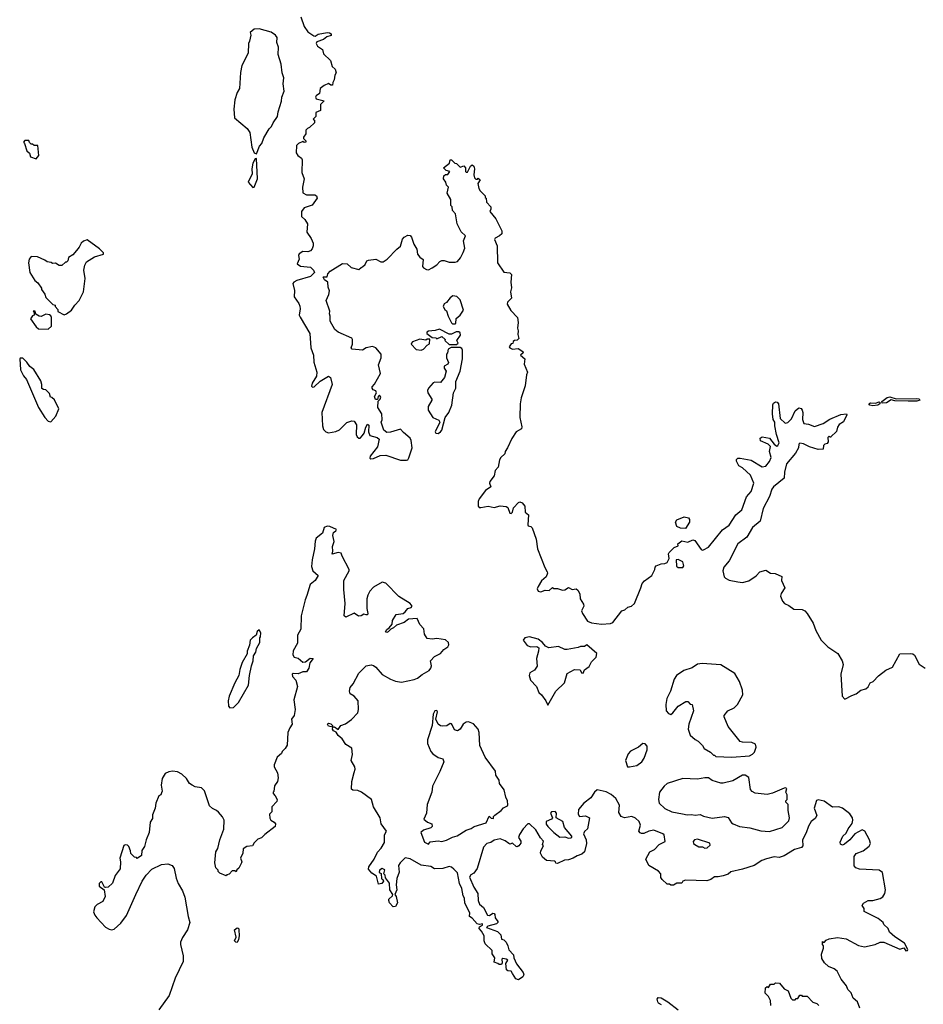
# Model space of a CAD drawing. Extents: x 2640764 to 2777785, y 718840 to 815082.
# Tile 98 of 148: x 2705480 to 2712898, y 789984 to 798071. Entities that reach past the tile are written whole.
import ezdxf

# ---------------------------------------------------------------- set-up
doc = ezdxf.new("R2010")
doc.units = 0

msp = doc.modelspace()

# ---------------------------------------------------------------- linework, layer by layer
at = {"layer": '0CON10XD'}
for points in [[(2707787.8, 798095), (2707814.5, 798014.5), (2707845, 797972), (2707895, 797937.5), (2707905, 797937.1), (2707928.9, 797951.1), (2708005, 797965.3), (2708023.8, 797963.8), (2708036.9, 797955), (2708037.5, 797942.5), (2708000.9, 797929.1), (2707975, 797909.5), (2707920.5, 797889.5), (2707913.8, 797875), (2707923.8, 797855), (2707965, 797826.2), (2707975, 797790), (2708030.8, 797735), (2708045.8, 797685.8), (2708070, 797665), (2708077.5, 797635), (2708067.5, 797615), (2708062.5, 797577.5), (2708050, 797555), (2708047.7, 797532.3), (2708035, 797533.8), (2708015, 797547.5), (2707979.5, 797530.5), (2707947.5, 797505), (2707940, 797465), (2707912.5, 797445), (2707907.5, 797435), (2707915, 797422.5), (2707980, 797405), (2707950, 797375), (2707950, 797325), (2707911.7, 797308.3), (2707910, 797275), (2707890, 797255), (2707900, 797245), (2707900, 797225), (2707860, 797185), (2707841.7, 797178.3), (2707830, 797165), (2707830, 797135), (2707810, 797105), (2707810, 797095), (2707830, 797075), (2707830, 797065), (2707815, 797062.5), (2707805, 797070), (2707770, 797055), (2707753, 797037), (2707748.3, 796978.3), (2707762.5, 796955), (2707793, 796933), (2707799.3, 796919.3), (2707796.1, 796816.1), (2707816.2, 796765), (2707801.9, 796695), (2707805, 796648.8), (2707835, 796632.9), (2707903.3, 796633.3), (2707916, 796625), (2707920.8, 796605), (2707882.3, 796547.7), (2707815, 796527.1), (2707792.1, 796495), (2707792.9, 796455), (2707820.8, 796430.8), (2707843.6, 796395), (2707838.5, 796325), (2707873.5, 796275), (2707888.5, 796235), (2707888.5, 796215), (2707880.7, 796189.3), (2707867.6, 796172.4), (2707845, 796165.6), (2707805, 796167.5), (2707775, 796147.5), (2707767.5, 796135), (2707772.9, 796105), (2707758.8, 796065), (2707785, 796048), (2707867.7, 796037.7), (2707892.5, 796015), (2707900, 795995), (2707867, 795963), (2707755, 795928.6), (2707730, 795915), (2707723.3, 795905), (2707735.8, 795845.8), (2707734.3, 795795), (2707770.9, 795740.9), (2707778.7, 795718.7), (2707781.9, 795695), (2707774.4, 795645), (2707782, 795628), (2707862.5, 795495), (2707868.8, 795375), (2707892.7, 795315), (2707895, 795257.5), (2707919.2, 795175), (2707917.7, 795142.3), (2707881.2, 795085), (2707875, 795060), (2707882.5, 795052.5), (2707897.5, 795055), (2707948, 795102), (2708015, 795142.5), (2708032.5, 795132.5), (2708045.9, 795075.9), (2707961.5, 794845), (2707966.2, 794735), (2707974.7, 794704.7), (2707994, 794685), (2708015, 794678.1), (2708075, 794688.1), (2708105, 794703.1), (2708166.9, 794763.1), (2708207.5, 794777.5), (2708225, 794773.8), (2708244.4, 794744.4), (2708243.3, 794665), (2708250.8, 794645), (2708265, 794632.9), (2708275, 794634.2), (2708293.5, 794656.5), (2708306.7, 794675), (2708320.6, 794725), (2708335, 794750), (2708345, 794740), (2708344.4, 794685), (2708353.8, 794655), (2708415, 794640), (2708430, 794625), (2708417.4, 794562.6), (2708358, 794485), (2708355, 794470), (2708363.6, 794463.6), (2708385, 794466.2), (2708438.9, 794491.1), (2708485, 794495.5), (2708605, 794453.5), (2708655, 794451.9), (2708665, 794455.8), (2708675, 794471.2), (2708700.8, 794555), (2708694.7, 794614.7), (2708685.9, 794635), (2708629.9, 794679.9), (2708605, 794708.6), (2708525, 794682), (2708495, 794680), (2708469.3, 794699.3), (2708448.8, 794765), (2708455.8, 794785.8), (2708454, 794835), (2708421.2, 794885), (2708422.5, 794937.5), (2708440, 794955), (2708445, 794970), (2708433, 794987), (2708423, 794977), (2708417.5, 794952.5), (2708400.7, 794950.7), (2708393.9, 794976.1), (2708410, 795005), (2708403, 795023), (2708381.7, 795031.7), (2708373.3, 795045), (2708373.8, 795055), (2708393.6, 795076.4), (2708441.2, 795165), (2708426.7, 795235), (2708448, 795295), (2708448, 795325), (2708402.5, 795375), (2708375.9, 795385.9), (2708325, 795376.7), (2708295, 795357.5), (2708210, 795365), (2708200, 795375), (2708213, 795407), (2708213, 795443), (2708205.9, 795455.9), (2708093.9, 795503.9), (2708066, 795526), (2708030, 795595), (2708030, 795635), (2708022, 795655), (2708026.1, 795676.1), (2707996.7, 795765), (2708017.5, 795815), (2708022.5, 795845), (2708012.5, 795875), (2708010, 795915), (2707982.5, 795935), (2707970, 795955), (2707975, 795960), (2708005, 795960), (2708010, 795985), (2708027.5, 796005), (2708130.7, 796069.3), (2708167, 796067), (2708200, 796035), (2708265, 796020), (2708283, 796037), (2708295, 796040), (2708315, 796060), (2708330.7, 796089.3), (2708343.6, 796096.4), (2708403, 796103), (2708445, 796083.3), (2708465, 796082.5), (2708497.5, 796105), (2708575, 796187.5), (2708605, 796210), (2708622.3, 796267.7), (2708636.1, 796283.9), (2708665, 796302.5), (2708685, 796297.5), (2708696.1, 796286.1), (2708716.1, 796226.1), (2708740, 796185), (2708746.7, 796145), (2708765, 796120), (2708791.7, 796101.7), (2708787.5, 796045), (2708795, 796032.5), (2708820.7, 796020.7), (2708835, 796017.5), (2708866.1, 796033.9), (2708903.6, 796056.4), (2708930, 796085), (2708945, 796092.5), (2708965, 796092.5), (2709005, 796078.8), (2709055, 796080), (2709073.6, 796086.4), (2709097.5, 796115), (2709120.7, 796159.3), (2709133.3, 796195), (2709123.3, 796255), (2709140, 796295), (2709105, 796327.5), (2709072.5, 796395), (2709057, 796477), (2709033, 796503), (2709030, 796535), (2709020, 796545), (2709020, 796595), (2708990, 796645), (2709000, 796695), (2708983, 796713), (2708977, 796737), (2708960, 796765), (2708961.7, 796788.3), (2708975, 796800), (2708995, 796800), (2709010, 796825), (2708981.7, 796831.7), (2708960, 796855), (2709008.3, 796891.7), (2709015, 796920), (2709025, 796920), (2709051.7, 796891.7), (2709065, 796890), (2709095, 796860), (2709125, 796870), (2709140, 796855), (2709140, 796825), (2709145, 796820), (2709155, 796820), (2709180.7, 796869.3), (2709195, 796880), (2709208.3, 796868.3), (2709213.3, 796845), (2709207, 796797), (2709213, 796773), (2709225, 796760), (2709238.3, 796761.7), (2709245, 796770), (2709260, 796755), (2709240, 796725), (2709250, 796685), (2709260, 796665), (2709300, 796625), (2709301.7, 796611.7), (2709310, 796605), (2709313, 796573), (2709346.7, 796535), (2709347.5, 796515), (2709340, 796495), (2709387.5, 796435), (2709438.3, 796338.3), (2709438.3, 796311.7), (2709420, 796295), (2709383.6, 796276.4), (2709377.5, 796265), (2709400, 796215), (2709403.3, 796075), (2709455, 795997.5), (2709505, 795991.2), (2709518.1, 795978.1), (2709512, 795915), (2709518.3, 795868.3), (2709508.8, 795835), (2709516.7, 795785), (2709485, 795750), (2709482.5, 795735), (2709511.7, 795681.7), (2709567.5, 795625), (2709571.2, 795585), (2709566.4, 795536.4), (2709573.3, 795515), (2709570, 795485), (2709576.4, 795453.6), (2709565, 795440), (2709542.5, 795437.5), (2709531.7, 795428.3), (2709528.3, 795411.7), (2709515, 795410), (2709497.5, 795385), (2709503.3, 795375), (2709525, 795363.8), (2709571.7, 795371.7), (2709610, 795345), (2709612.5, 795335), (2709592.5, 795315), (2709625.8, 795285), (2709620.7, 795240.7), (2709650, 795175), (2709640, 795155), (2709628.6, 795065), (2709596.9, 794965), (2709589.2, 794915), (2709586.9, 794805), (2709602.3, 794727.7), (2709598.3, 794711.7), (2709554.5, 794685.5), (2709519.1, 794630.9), (2709485.5, 794554.5), (2709466.2, 794525), (2709463.3, 794505), (2709430, 794475), (2709420, 794455), (2709408.8, 794395), (2709383, 794367), (2709376.2, 794325), (2709340.9, 794279.1), (2709338, 794265), (2709347, 794233), (2709303.8, 794205), (2709251.4, 794135), (2709242.5, 794115), (2709243.8, 794075), (2709253.3, 794065), (2709265, 794063.1), (2709325.5, 794075.5), (2709375, 794065.5), (2709425, 794078.6), (2709473.3, 794073.3), (2709486.5, 794065), (2709505, 794017.5), (2709515, 794016), (2709524.3, 794025.7), (2709535, 794061.2), (2709575, 794106.7), (2709585, 794111.2), (2709605, 794103.8), (2709625.7, 794075.7), (2709628.8, 794025), (2709657.5, 794005), (2709650.8, 793920.8), (2709655, 793913.3), (2709677, 793907), (2709687.3, 793897.3), (2709721.1, 793805), (2709731.9, 793725), (2709790.4, 793570.4), (2709811.2, 793535), (2709813.3, 793525), (2709802.5, 793495), (2709765, 793462.5), (2709735, 793416), (2709727.1, 793395), (2709735, 793376), (2709757.3, 793372.7), (2709795, 793385.8), (2709826, 793384), (2709855, 793407.5), (2709865, 793400), (2709895, 793399.2), (2709935, 793386), (2709955, 793388.8), (2709985, 793407.5), (2710015, 793390), (2710047, 793397), (2710062.5, 793385), (2710077.5, 793355), (2710082.5, 793315), (2710109.3, 793269.3), (2710112.5, 793255), (2710093.3, 793215), (2710100, 793195), (2710140.5, 793130.5), (2710173, 793117), (2710255, 793106.2), (2710329.3, 793110.7), (2710349.3, 793120.7), (2710423.6, 793216.4), (2710447.5, 793222.5), (2710473, 793247), (2710502.5, 793255), (2710526.2, 793275), (2710580, 793405), (2710589.1, 793440.9), (2710608.2, 793461.8), (2710668.8, 793505), (2710693.8, 793555), (2710696.7, 793573.3), (2710706.1, 793583.9), (2710745, 793601.2), (2710776.4, 793603.6), (2710795, 793612.5), (2710812, 793645), (2710807.5, 793685), (2710812.5, 793695), (2710853.6, 793736.4), (2710885, 793750), (2710882.5, 793765), (2710915, 793790), (2710965, 793780), (2711005, 793800), (2711023, 793793), (2711075, 793720), (2711085, 793714), (2711095, 793716.2), (2711135, 793738.6), (2711249.2, 793880.8), (2711305, 793918.6), (2711360, 794005), (2711407.1, 794045), (2711448, 794152), (2711485.5, 794195), (2711508.2, 794265), (2711480.4, 794330.4), (2711415, 794390), (2711385, 794407.5), (2711364.4, 794445), (2711365, 794460), (2711375, 794469.4), (2711395, 794469.6), (2711484.5, 794454.5), (2711575, 794399.2), (2711605, 794402.9), (2711635, 794441.2), (2711650, 794475), (2711634.5, 794525), (2711642.5, 794565), (2711624, 794585)], [(2707425, 796970), (2707448.3, 797031.7), (2707467.5, 797055), (2707485, 797100), (2707527.5, 797175), (2707547.5, 797195), (2707560, 797225), (2707597.5, 797275), (2707602.5, 797315), (2707628.3, 797401.7), (2707631.2, 797435), (2707650, 797485), (2707643.3, 797545), (2707648, 797595), (2707634, 797635), (2707626, 797705), (2707601.2, 797785), (2707603.3, 797845), (2707590, 797885), (2707592.5, 797925), (2707580, 797945), (2707545, 797968.8), (2707446.4, 797996.4), (2707405, 797992.5), (2707372.5, 797965), (2707377.5, 797945), (2707367.5, 797895), (2707357.5, 797875), (2707356.7, 797795), (2707303.3, 797695), (2707292.3, 797637.7), (2707283.8, 797505), (2707265, 797472.5), (2707245.8, 797414.2), (2707239.2, 797335), (2707244.4, 797265), (2707346.2, 797176.2), (2707368.9, 797145), (2707385, 797023.3), (2707405, 796977.5), (2707425, 796970)], [(2705615, 796927.5), (2705635.8, 796955), (2705628.3, 797038.3), (2705598.3, 797038.3), (2705585, 797050), (2705575, 797050), (2705561.7, 797061.7), (2705555, 797080), (2705521.7, 797078.3), (2705510, 797065), (2705520, 797055), (2705537.5, 796995), (2705560, 796975), (2705570, 796945), (2705615, 796927.5)], [(2707395, 796692.5), (2707405, 796696.7), (2707431.4, 796765), (2707425, 796930), (2707411.7, 796928.3), (2707395, 796892.5), (2707386.9, 796845), (2707389.1, 796805), (2707355.6, 796735.6), (2707395, 796692.5)], [(2705845, 795646.7), (2705865, 795654.2), (2705905, 795684.2), (2705932.7, 795727.3), (2705966.9, 795765), (2706004.3, 795835.7), (2706018.1, 795945), (2706006.5, 796015), (2706015.5, 796054.5), (2706028.9, 796081.1), (2706095, 796124.2), (2706167.5, 796145), (2706167.5, 796155), (2706135, 796190), (2706035, 796262.5), (2706005, 796252.5), (2705983.6, 796236.4), (2705968.3, 796201.7), (2705947.5, 796175), (2705915, 796140), (2705881.7, 796118.3), (2705875, 796090), (2705865, 796080), (2705855, 796080), (2705827, 796053), (2705805, 796052.5), (2705775, 796070), (2705748.3, 796068.3), (2705737, 796077), (2705705, 796082.5), (2705687, 796097), (2705625, 796122.5), (2705573, 796127), (2705557.5, 796105), (2705553.3, 796075), (2705562.5, 795995), (2705605, 795930), (2705629.3, 795909.3), (2705660, 795865), (2705660, 795855), (2705687, 795817), (2705695, 795790), (2705751.7, 795731.7), (2705770, 795725), (2705770, 795715), (2705791.7, 795691.7), (2705793.6, 795673.6), (2705845, 795646.7)], [(2709055, 795572.5), (2709060, 795575), (2709063.9, 795616.1), (2709096.7, 795645), (2709123.3, 795685), (2709095, 795770), (2709068.3, 795798.3), (2709035, 795802.5), (2709015, 795787.5), (2708983, 795747), (2708963.6, 795736.4), (2708957.5, 795715), (2708970.7, 795690.7), (2708985, 795680), (2708997.5, 795635), (2709025, 795580), (2709033.6, 795573.6), (2709055, 795572.5)], [(2705715, 795530), (2705740, 795555), (2705740, 795625), (2705735, 795637.5), (2705725, 795646.7), (2705695, 795652.5), (2705655, 795632), (2705640, 795635), (2705611.7, 795651.7), (2705608.3, 795678.3), (2705591.7, 795678.3), (2705600, 795665), (2705600, 795645), (2705585, 795640), (2705567.5, 795615), (2705615, 795547.5), (2705635, 795532.5), (2705715, 795530)], [(2709065, 795403.3), (2709080, 795415), (2709067.5, 795435), (2709099.3, 795480.7), (2709095, 795500), (2709085, 795507.5), (2709063, 795507), (2709025, 795487.5), (2709005, 795487.5), (2708925, 795530), (2708891.7, 795518.3), (2708835, 795512.5), (2708822.5, 795505), (2708822.5, 795495), (2708865, 795460), (2708897, 795457), (2708905, 795450), (2708945, 795470), (2708972.5, 795445), (2708970, 795435), (2709005, 795403.3), (2709065, 795403.3)], [(2708775, 795357.5), (2708795, 795364), (2708825, 795397.5), (2708845, 795410), (2708847.5, 795447.5), (2708825, 795447.5), (2708815, 795440), (2708765, 795446.7), (2708705, 795425.8), (2708696.2, 795415), (2708694, 795405), (2708735, 795362.2), (2708775, 795357.5)], [(2708915, 794673.5), (2708935, 794685.7), (2708945, 794700), (2708971.9, 794805), (2709001.9, 794845), (2709026.9, 794905), (2709040, 795005), (2709060, 795045), (2709059.7, 795100.3), (2709095.6, 795185), (2709116.2, 795285), (2709115.6, 795355.6), (2709109.4, 795369.4), (2709095, 795380), (2709021.2, 795378.8), (2708996.7, 795365), (2708992.5, 795335), (2708982.5, 795325), (2708982.5, 795295), (2709000, 795255), (2708995, 795242.5), (2708963.3, 795225), (2708965, 795210), (2708980, 795185), (2708967, 795133), (2708935, 795092.5), (2708887, 795093), (2708875, 795087.5), (2708836.7, 795045), (2708828.8, 795025), (2708830, 795005), (2708864.2, 794955), (2708864.2, 794945), (2708833.1, 794895), (2708834.5, 794865), (2708872, 794805), (2708920.8, 794780.8), (2708930, 794765), (2708891.5, 794685), (2708895, 794674.3), (2708915, 794673.5)], [(2705735, 794767.5), (2705776.1, 794813.9), (2705802.5, 794875), (2705765, 794947.5), (2705745, 794967.5), (2705731.7, 794971.7), (2705725, 795000), (2705695, 795030), (2705675, 795032.5), (2705663, 795043), (2705662.5, 795075), (2705652.5, 795105), (2705595, 795197.5), (2705563.6, 795223.6), (2705539.3, 795259.3), (2705505, 795290), (2705485, 795290), (2705480, 795285), (2705487.5, 795195), (2705512.5, 795145), (2705536.7, 795115), (2705633.8, 794885), (2705685, 794802.5), (2705715, 794772.5), (2705735, 794767.5)], [(2711624, 794585), (2711561.2, 794611.2), (2711559.6, 794635), (2711575, 794644.6), (2711635, 794634.4), (2711673.5, 794583.5), (2711695, 794568.1), (2711705, 794574.4), (2711714.6, 794595), (2711693.2, 794663.2), (2711678.9, 794735), (2711678.8, 794765), (2711666.9, 794786.9), (2711660.9, 794835), (2711661.6, 794908.4), (2711668.1, 794921.9), (2711685, 794932.5), (2711699.2, 794929.2), (2711710, 794915), (2711724, 794795), (2711765, 794756.7), (2711785, 794763.3), (2711816.4, 794793.6), (2711845, 794857.5), (2711875, 794882.5), (2711895, 794876.7), (2711903.3, 794865), (2711908.8, 794845), (2711907, 794787), (2711917.5, 794755), (2711955, 794748.8), (2712005, 794730), (2712075, 794755.7), (2712130.8, 794789.2), (2712222.1, 794827.9), (2712267.5, 794835), (2712271.2, 794825), (2712243.2, 794766.8), (2712206.7, 794745), (2712193.8, 794725), (2712185, 794690), (2712140, 794645), (2712135, 794640), (2712125, 794650), (2712115, 794640), (2712117, 794603), (2712110, 794590), (2712090, 794585), (2712080, 794575), (2712075, 794542.5), (2712035, 794540), (2711965, 794562.5), (2711915, 794588), (2711885, 794592.5), (2711877.5, 794585), (2711872.5, 794555), (2711848.7, 794511.3), (2711775, 794422.5), (2711758.9, 794355), (2711755.7, 794304.3), (2711669.2, 794235), (2711655, 794216.2), (2711635.3, 794154.7), (2711583.6, 794056.4), (2711559.1, 793950.9), (2711495, 793900), (2711450.4, 793819.6), (2711375, 793765.6), (2711303.2, 793626.8), (2711260, 793575), (2711253, 793543), (2711263.8, 793495), (2711273, 793483), (2711305, 793466.2), (2711376.7, 793453.3), (2711415, 793448), (2711465, 793460.8), (2711525, 793502.5), (2711555, 793536), (2711605, 793549.2), (2711645, 793526.2), (2711681.7, 793521.7), (2711736.4, 793496.4), (2711733.3, 793465), (2711762.5, 793405), (2711731.4, 793358.6), (2711726, 793335), (2711742.5, 793295), (2711758.6, 793275), (2711795, 793258.5), (2711835, 793228.2), (2711905, 793227.8), (2711925, 793215.8), (2711944.6, 793194.6), (2711993.8, 793113.8), (2712015, 793054), (2712060, 792975), (2712115, 792920.9), (2712195.9, 792865.9), (2712231.5, 792805), (2712241.3, 792775), (2712221.2, 792695), (2712232.5, 792515), (2712255, 792491.2), (2712310.3, 792519.7), (2712346.7, 792535), (2712385, 792563.8), (2712425, 792573.8), (2712445, 792590), (2712462, 792625), (2712486.7, 792635), (2712529.5, 792680.5), (2712591.2, 792728.8), (2712645, 792753.8), (2712706.4, 792863.6), (2712795, 792866.2), (2712811.7, 792861.7), (2712825, 792852.5), (2712865, 792776.7), (2712914.1, 792744.1)], [(2712561.5, 794921.5), (2712557.5, 794935), (2712602.1, 794967.9), (2712623.1, 794973.1), (2712675, 794957.5), (2712845, 794960.4), (2712865, 794956.5), (2712869.2, 794945), (2712845, 794938.5), (2712775, 794938.1), (2712665, 794941.1), (2712635, 794948.1), (2712595, 794924.5), (2712561.5, 794921.5)], [(2712485, 794898.9), (2712460, 794905), (2712450, 794915), (2712465.6, 794924.4), (2712505, 794920.5), (2712535, 794931.2), (2712543.3, 794925), (2712541.2, 794915), (2712525, 794904.5), (2712485, 794898.9)], [(2710945, 793892.5), (2710906.1, 793893.9), (2710875, 793909.2), (2710864.4, 793945), (2710876, 793964), (2710935, 793988.5), (2710969.7, 793979.7), (2710980, 793965), (2710978, 793945), (2710945, 793892.5)], [(2709577.5, 791285), (2709565, 791277.5), (2709555, 791280), (2709525, 791306.7), (2709505, 791300), (2709495, 791303.3), (2709465, 791326.7), (2709425, 791342.5), (2709375, 791332.5), (2709347.1, 791312.9), (2709315, 791303.3), (2709287.5, 791275), (2709235, 791100), (2709209.3, 791060.7), (2709183.3, 791046.7), (2709172.5, 791027.5), (2709208.8, 790945), (2709240, 790895), (2709242.5, 790835), (2709254.4, 790805), (2709287.5, 790777.5), (2709320, 790715), (2709337.5, 790712.5), (2709365, 790732.5), (2709375, 790730), (2709381.7, 790721.7), (2709382.5, 790695), (2709406.2, 790665), (2709406.2, 790655), (2709395, 790644), (2709323.6, 790626.4), (2709312.5, 790615), (2709401.2, 790581.2), (2709430, 790555), (2709435, 790520), (2709455, 790512.5), (2709472.5, 790495), (2709487.5, 790465), (2709495, 790430), (2709535, 790390), (2709537.5, 790365), (2709557.5, 790315), (2709614.3, 790244.3), (2709618, 790225), (2709610.6, 790209.4), (2709575, 790183.3), (2709552.9, 790192.9), (2709526.1, 790236.1), (2709515, 790256.7), (2709488.3, 790258.3), (2709477.5, 790267.5), (2709471.2, 790318.8), (2709486.2, 790345), (2709475, 790353.3), (2709445, 790358.8), (2709437.5, 790355), (2709440, 790325), (2709435, 790310), (2709415, 790310), (2709405, 790320), (2709375, 790330), (2709380, 790365), (2709358.3, 790398.3), (2709360, 790425), (2709301.7, 790481.7), (2709293.8, 790505), (2709292.5, 790545), (2709272.5, 790585), (2709253.3, 790605), (2709255, 790620), (2709280, 790635), (2709280, 790645), (2709255, 790640), (2709235, 790646), (2709195, 790690), (2709172.5, 790705), (2709176.7, 790735), (2709134, 790814), (2709131.2, 790855), (2709121.2, 790875), (2709109.2, 790935), (2709090, 790975), (2709074.2, 791064.2), (2709043.8, 791095), (2709025, 791110), (2709005, 791115.8), (2708955, 791099.2), (2708885, 791097.5), (2708855, 791115.7), (2708775, 791127.8), (2708685, 791179.4), (2708645, 791187.5), (2708603.2, 791146.8), (2708590.8, 791125), (2708595, 791070), (2708576, 791016), (2708570, 790965), (2708576.2, 790925), (2708560, 790885), (2708570, 790870), (2708581.7, 790818.3), (2708565, 790787.5), (2708545, 790784.2), (2708517, 790817), (2708510, 790835), (2708511.7, 790848.3), (2708540, 790875), (2708543.3, 790885), (2708517.5, 790925), (2708515, 790980), (2708481.7, 791021.7), (2708480, 791045), (2708470, 791055), (2708477, 791087), (2708455, 791100), (2708433.8, 791085), (2708430, 791065), (2708448.3, 791058.3), (2708450, 791015), (2708460, 791010), (2708467.5, 790995), (2708453.6, 790976.4), (2708425, 790970), (2708410, 791035), (2708370, 791060), (2708343.8, 791095), (2708347.3, 791112.7), (2708390, 791175), (2708416.4, 791233.6), (2708446.7, 791265), (2708475, 791312.5), (2708476, 791375), (2708490, 791405), (2708446.1, 791466.1), (2708440, 791515), (2708385.7, 791605.7), (2708367.5, 791665), (2708285.7, 791725.7), (2708255, 791740), (2708215, 791743.3), (2708205, 791750), (2708206.2, 791815), (2708226.7, 791886.7), (2708234, 791915), (2708230, 791935), (2708201.2, 791985), (2708213.3, 792035), (2708207, 792087), (2708157, 792117), (2708127.5, 792165), (2708095, 792192.5), (2708078.3, 792218.3), (2708055, 792230), (2708047.5, 792245), (2708050, 792260), (2708015, 792267.5), (2708007.5, 792285), (2708015, 792292.5), (2708035, 792286.7), (2708047.5, 792275), (2708050, 792260), (2708065, 792262.5), (2708095, 792240), (2708116.1, 792273.9), (2708155, 792286.2), (2708205, 792323.3), (2708255, 792377.5), (2708262, 792405), (2708258, 792475), (2708226.2, 792515), (2708193.3, 792535), (2708186.7, 792555), (2708192.5, 792585), (2708216.7, 792615), (2708265, 792702.5), (2708325, 792762.5), (2708365, 792772.5), (2708385, 792767.5), (2708405, 792752.5), (2708455, 792693.3), (2708525, 792653.8), (2708565, 792638.8), (2708615, 792630.8), (2708718.3, 792651.7), (2708745, 792661.2), (2708785, 792694), (2708841.2, 792725), (2708856.2, 792745), (2708861.2, 792765), (2708852.5, 792805), (2708885, 792840), (2708933.3, 792865), (2708961.7, 792898.3), (2708995, 792921.2), (2709003.8, 792935), (2709001.2, 792955), (2708975, 792976.2), (2708905, 792988), (2708865, 792982.5), (2708825, 792987.5), (2708803, 793023), (2708797, 793067), (2708763.9, 793103.9), (2708743.6, 793153.6), (2708672.5, 793147.5), (2708635, 793118.8), (2708572.5, 793097.5), (2708549.2, 793075), (2708525.5, 793064.5), (2708505, 793042.5), (2708495, 793038.8), (2708483.9, 793043.9), (2708495, 793063.3), (2708514.2, 793075.8), (2708536.7, 793105), (2708541.2, 793135), (2708570, 793185), (2708626.7, 793195), (2708645, 793206.2), (2708666.5, 793233.5), (2708695, 793244.3), (2708700.8, 793255), (2708686, 793275), (2708592.6, 793332.6), (2708485, 793444.2), (2708455, 793450), (2708385, 793410), (2708353.4, 793376.6), (2708337.5, 793345), (2708330.8, 793315), (2708330, 793235), (2708337.5, 793195), (2708335, 793182.5), (2708325, 793182.5), (2708305, 793188), (2708284.2, 793175.8), (2708262.3, 793172.3), (2708225, 793197.5), (2708156.1, 793163.9), (2708144.4, 793174.4), (2708152.5, 793275), (2708139.7, 793389.7), (2708140.6, 793465), (2708184, 793545), (2708184.2, 793555), (2708126.2, 793665), (2708119.3, 793689.3), (2708095, 793696), (2708045, 793680), (2708052, 793705), (2708047.5, 793745), (2708061.2, 793785), (2708050, 793835), (2708055, 793860), (2708075, 793872.5), (2708080, 793885), (2708025, 793908.8), (2708005, 793910), (2707980, 793900), (2707965, 793852.5), (2707915, 793811.2), (2707905, 793787.5), (2707900.9, 793725), (2707880.4, 793635), (2707875, 793580), (2707886.9, 793545), (2707929.2, 793505), (2707906.2, 793463.8), (2707865, 793430.8), (2707838.2, 793341.8), (2707822.9, 793305), (2707791.2, 793175), (2707787.3, 793065), (2707761.3, 793015), (2707759.8, 792950.2), (2707725, 792886), (2707721.8, 792855), (2707732.5, 792835), (2707765, 792826), (2707805, 792794.4), (2707825, 792797.1), (2707863.4, 792826.6), (2707890, 792825), (2707862.7, 792787.3), (2707854.2, 792745), (2707835.8, 792714.2), (2707805, 792715.7), (2707765, 792697.1), (2707725, 792700), (2707717.5, 792695), (2707720, 792675), (2707748, 792645), (2707760, 792595), (2707730, 792485), (2707742.5, 792405), (2707732.5, 792355), (2707710, 792325), (2707717.5, 792285), (2707697.5, 792255), (2707682.5, 792215), (2707677, 792113), (2707660, 792085), (2707635, 792060), (2707630, 792045), (2707594.2, 792015), (2707568.8, 791951.2), (2707568, 791935), (2707597.5, 791885), (2707603, 791843), (2707597.5, 791815), (2707573, 791777), (2707567, 791733), (2707560, 791725), (2707560, 791715), (2707577, 791697), (2707592.5, 791665), (2707591.7, 791648.3), (2707550, 791605), (2707550, 791565), (2707530, 791545), (2707533, 791513), (2707542.5, 791495), (2707569.3, 791479.3), (2707580, 791465), (2707577.5, 791445), (2707491.7, 791378.3), (2707465, 791350), (2707435, 791340), (2707405, 791310), (2707390, 791285), (2707345, 791280), (2707315, 791260), (2707312.5, 791225), (2707292.5, 791185), (2707303.3, 791155), (2707301.2, 791145), (2707278.3, 791101.7), (2707261.7, 791088.3), (2707258.3, 791071.7), (2707245, 791080), (2707225, 791080), (2707198.3, 791051.7), (2707181.7, 791048.3), (2707175, 791040), (2707121.7, 791061.7), (2707110, 791075), (2707110, 791085), (2707090, 791105), (2707082.5, 791145), (2707090, 791235), (2707107, 791263), (2707123.3, 791335), (2707156.4, 791423.6), (2707157.5, 791495), (2707145, 791522.5), (2707111.7, 791561.7), (2707095, 791576.7), (2707061.7, 791591.7), (2707037.5, 791615), (2706998.3, 791738.3), (2706971.7, 791761.7), (2706920.7, 791770.7), (2706895, 791782.5), (2706875, 791797.5), (2706849.3, 791839.3), (2706810, 791875), (2706775, 791892.5), (2706735, 791897.5), (2706705, 791893.3), (2706675, 791880), (2706650.5, 791839.5), (2706640, 791785), (2706650, 791735), (2706645, 791720), (2706637.5, 791705), (2706622.5, 791695), (2706597.5, 791635), (2706592.5, 791595), (2706570.7, 791539.3), (2706569.3, 791510.7), (2706550.7, 791479.3), (2706542.5, 791395), (2706517.5, 791335), (2706505, 791280), (2706483, 791247), (2706480, 791205), (2706445, 791180), (2706438.3, 791188.3), (2706421.7, 791191.7), (2706391.7, 791221.7), (2706390, 791245), (2706375, 791280), (2706365, 791290), (2706345, 791292.5), (2706335, 791287.5), (2706303.3, 791185), (2706308, 791155), (2706303.9, 791096.1), (2706265, 791042.5), (2706240.5, 790979.5), (2706205, 790946), (2706185, 790942.5), (2706176.4, 790946.4), (2706155, 790990), (2706145, 790990), (2706133, 790977), (2706133.6, 790953.6), (2706172.5, 790925), (2706181.7, 790868.3), (2706163, 790827), (2706116.4, 790803.6), (2706097.5, 790785), (2706087, 790743), (2706096.2, 790715), (2706112, 790695), (2706185, 790616.2), (2706215, 790601.2), (2706235, 790596.2), (2706255, 790600), (2706310.5, 790649.5), (2706355.7, 790714.3), (2706433.3, 790885), (2706486.7, 790995), (2706517.5, 791045), (2706565, 791092.5), (2706645, 791132.5), (2706695, 791137.5), (2706733, 791123), (2706748.3, 791098.3), (2706765, 791020), (2706781.2, 790975), (2706815.9, 790915.9), (2706836.2, 790865), (2706863.6, 790703.6), (2706877.5, 790655), (2706857.5, 790595), (2706816.4, 790533.6), (2706800, 790495), (2706798.8, 790475), (2706823, 790383), (2706823.3, 790335), (2706755, 790197.5), (2706706.2, 790055), (2706622.3, 789937.7)], [(2710925, 793572.5), (2710932.5, 793585), (2710925, 793617.5), (2710885, 793637.5), (2710870, 793635), (2710871.7, 793581.7), (2710885, 793572.5), (2710925, 793572.5)], [(2707205, 792420), (2707235, 792422.5), (2707275, 792462.5), (2707358.8, 792605), (2707366.7, 792685), (2707382.5, 792765), (2707397.5, 792805), (2707400, 792845), (2707417.5, 792875), (2707423, 792907), (2707450, 792955), (2707450, 792995), (2707457, 793003), (2707460, 793035), (2707445, 793060), (2707430, 793045), (2707420, 793015), (2707390, 792995), (2707372.5, 792975), (2707367, 792933), (2707347.5, 792885), (2707347, 792863), (2707305, 792790), (2707287, 792733), (2707280, 792685), (2707246.1, 792623.9), (2707200, 792515), (2707192.5, 792475), (2707193, 792433), (2707205, 792420)], [(2709815, 792440), (2709882.5, 792555), (2709951.2, 792625), (2709975, 792700), (2710035, 792732.5), (2710081.7, 792731.7), (2710092.5, 792705), (2710105, 792703.3), (2710117.7, 792732.3), (2710155, 792758.8), (2710173.1, 792796.9), (2710212, 792835), (2710218.1, 792865), (2710135, 792937.5), (2710117, 792923), (2710085, 792922.5), (2710065, 792913.3), (2709975, 792897.5), (2709955, 792897.5), (2709903, 792923), (2709825, 792911.2), (2709797.5, 792925), (2709772.5, 792955), (2709735, 792983.3), (2709665, 793001.8), (2709626.2, 792995), (2709613.3, 792975), (2709645, 792931.2), (2709675, 792920), (2709725, 792922), (2709741.2, 792911.2), (2709739.5, 792885), (2709721.3, 792825), (2709728.6, 792761.4), (2709705, 792728.2), (2709669.2, 792705), (2709661.1, 792685), (2709673.9, 792645), (2709723.1, 792593.1), (2709742, 792545), (2709765, 792524.6), (2709800, 792475), (2709815, 792440)], [(2711325, 792013.3), (2711470, 792025), (2711495, 792037.5), (2711512.5, 792055), (2711526.2, 792095), (2711519.3, 792119.3), (2711490, 792135), (2711415, 792137.5), (2711393.6, 792143.6), (2711296.2, 792265), (2711262.5, 792345), (2711263.3, 792355), (2711292.5, 792395), (2711345, 792420), (2711373.3, 792445), (2711415.3, 792524.7), (2711412.7, 792565), (2711388.8, 792635), (2711349.8, 792699.8), (2711235, 792771.2), (2711083, 792783), (2711045, 792777.6), (2711001.7, 792748.3), (2710933.1, 792725), (2710872.5, 792685), (2710852.9, 792655), (2710823.3, 792555), (2710793.8, 792495), (2710783.8, 792446.2), (2710787.5, 792395), (2710805, 792372.5), (2710825, 792363.3), (2710843, 792377), (2710887, 792433), (2710948.3, 792471.7), (2710965, 792470), (2710985, 792450), (2711000, 792445), (2711012.5, 792395), (2710973.3, 792285), (2710967.5, 792245), (2710983.3, 792195), (2711025, 792157.5), (2711050, 792145), (2711085, 792110), (2711100, 792085), (2711150, 792055), (2711175, 792030), (2711185, 792030), (2711195, 792020), (2711325, 792013.3)], [(2708835, 791300), (2708850.7, 791319.3), (2708915, 791326.2), (2708945, 791320), (2708985, 791331.2), (2709032.5, 791357.5), (2709071.2, 791368.8), (2709145.6, 791414.4), (2709185, 791426.7), (2709210, 791445), (2709310, 791475), (2709335, 791530), (2709351.7, 791511.7), (2709370, 791510), (2709370, 791525), (2709381.7, 791538.3), (2709432.5, 791575), (2709452.5, 791597.5), (2709485, 791613.8), (2709487.5, 791622.5), (2709485.8, 791655), (2709470, 791685), (2709456.7, 791745), (2709418.3, 791798.3), (2709416.2, 791825), (2709390, 791865), (2709385, 791898.8), (2709302.4, 792012.4), (2709258.5, 792108.5), (2709252.9, 792215), (2709242.5, 792245), (2709206.6, 792286.6), (2709165, 792303.3), (2709145, 792301.4), (2709120, 792285), (2709096.9, 792243.1), (2709075, 792230), (2709048.5, 792238.5), (2709030.7, 792279.3), (2709025, 792288.8), (2709015, 792290), (2708987.8, 792272.2), (2708955, 792268.9), (2708935, 792271.9), (2708914.6, 792284.6), (2708895.6, 792325), (2708909.2, 792385), (2708905, 792395.8), (2708887.5, 792395), (2708874.2, 792365.8), (2708866.2, 792275), (2708826.7, 792155), (2708827.5, 792125), (2708855, 792060), (2708870.7, 792040.7), (2708915, 792010), (2708955, 792000), (2708962.5, 791975), (2708930, 791895), (2708868.8, 791775), (2708863.3, 791725), (2708826.2, 791625), (2708820, 791555), (2708797.5, 791505), (2708828.8, 791478.8), (2708862.5, 791465), (2708866.7, 791445), (2708855.8, 791434.2), (2708795, 791414), (2708774.3, 791395), (2708802, 791315), (2708835, 791300)], [(2710485, 791933.3), (2710547.5, 791945), (2710586.7, 791975), (2710605.6, 792004.4), (2710630, 792075), (2710630, 792105), (2710613.6, 792123.6), (2710595, 792126.7), (2710560, 792095), (2710495, 792062.5), (2710475, 792042), (2710452, 791985), (2710470, 791935), (2710485, 791933.3)], [(2711635, 791403.3), (2711740, 791435), (2711795, 791490), (2711800, 791515), (2711790, 791575), (2711790, 791625), (2711770, 791645), (2711770, 791655), (2711780, 791665), (2711780, 791705), (2711770, 791725), (2711776.7, 791755), (2711765, 791762.5), (2711755, 791760), (2711661.1, 791718.9), (2711615, 791707.5), (2711518.7, 791718.7), (2711492.5, 791732.5), (2711478.6, 791748.6), (2711465, 791847.5), (2711435, 791866.7), (2711415, 791866.7), (2711335, 791820), (2711255, 791800), (2711235, 791800), (2711165, 791823.3), (2711135, 791843.3), (2711103.8, 791843.8), (2711045, 791832.9), (2710925, 791837.1), (2710795, 791796.9), (2710770, 791775), (2710732.9, 791725), (2710722.9, 791665), (2710729.2, 791635), (2710775, 791592.5), (2710834.7, 791564.7), (2710921.4, 791548.6), (2710958.8, 791541.2), (2710995, 791544), (2711025, 791536.2), (2711065, 791543.8), (2711095, 791530), (2711165, 791513.3), (2711266.4, 791526.4), (2711295, 791517.5), (2711323.3, 791475), (2711337.5, 791465), (2711390, 791445), (2711473, 791433), (2711565, 791407.5), (2711635, 791403.3)], [(2712378.3, 789951.7), (2712357.5, 790005), (2712322.5, 790035), (2712307, 790077), (2712277.5, 790105), (2712267.5, 790135), (2712225, 790190), (2712190, 790255), (2712165, 790276), (2712120, 790295), (2712087.5, 790325), (2712065, 790360), (2712061.2, 790395), (2712080, 790445), (2712080, 790465), (2712070, 790475), (2712071.7, 790498.3), (2712085, 790490), (2712100.7, 790509.3), (2712125, 790522.5), (2712195, 790533.3), (2712265, 790522.5), (2712365, 790468), (2712415, 790456.2), (2712504.1, 790475.9), (2712545, 790493.3), (2712573, 790493), (2712705, 790437.5), (2712737.5, 790447.5), (2712753.9, 790423.9), (2712767.5, 790425), (2712770, 790435), (2712742.5, 790485), (2712665, 790536.7), (2712620, 790575), (2712610, 790605), (2712575, 790640), (2712570, 790655), (2712528.3, 790688.3), (2712412.5, 790745), (2712411.7, 790771.7), (2712397.5, 790795), (2712407.5, 790815), (2712445, 790836.7), (2712485, 790836.7), (2712545, 790853.8), (2712565, 790867.5), (2712581.2, 790895), (2712588.8, 790925), (2712561.8, 791065), (2712535, 791086.5), (2712375, 791093.9), (2712344.1, 791104.1), (2712331.2, 791121.2), (2712331.7, 791198.3), (2712348.1, 791221.9), (2712405, 791244.4), (2712455, 791283.3), (2712465.9, 791305), (2712456.8, 791335), (2712419.1, 791405), (2712395, 791416.2), (2712337.1, 791385), (2712293.8, 791335), (2712250.5, 791299.5), (2712235, 791292), (2712218, 791298), (2712216, 791315), (2712238.8, 791365), (2712265, 791388.8), (2712280.8, 791425), (2712315, 791468.8), (2712320.9, 791495), (2712317.7, 791515), (2712295, 791549.5), (2712235, 791593.8), (2712205, 791605.4), (2712152.3, 791602.3), (2712085, 791653.3), (2712035, 791663.8), (2712022.3, 791657.7), (2712002.5, 791595), (2712023.3, 791535), (2712009.5, 791510.5), (2711976.7, 791485), (2711955, 791447.5), (2711937.3, 791392.7), (2711907.5, 791335), (2711908.8, 791285), (2711897.3, 791272.7), (2711840, 791255), (2711755, 791204), (2711715, 791190.8), (2711675, 791195.6), (2711611.2, 791178.8), (2711573.9, 791166.1), (2711510, 791125), (2711415, 791093.3), (2711318.3, 791071.7), (2711296.2, 791053.8), (2711255, 791040), (2711215, 791030), (2711185, 791030), (2711155, 791010), (2711121.7, 790998.3), (2710945, 791002.5), (2710923.6, 790996.4), (2710915, 790980), (2710875, 790977.5), (2710847, 790963), (2710825, 790962.5), (2710815, 790970), (2710795, 790970), (2710755, 791010), (2710742.5, 791025), (2710742.5, 791055), (2710725, 791077.5), (2710645, 791122.5), (2710620, 791175), (2710654.1, 791235.9), (2710692.5, 791255), (2710730, 791295), (2710778.3, 791321.7), (2710770, 791375), (2710760, 791385), (2710685, 791414.2), (2710643.6, 791406.4), (2710605, 791388), (2710585, 791386.2), (2710572.5, 791392.5), (2710564, 791405), (2710575.6, 791455), (2710564.5, 791484.5), (2710535, 791512.9), (2710504.2, 791525.8), (2710446.2, 791516.2), (2710417.5, 791525), (2710399.3, 791559.3), (2710405, 791620), (2710373, 791673), (2710335, 791706.7), (2710295, 791730), (2710220, 791745), (2710197.5, 791725), (2710169.7, 791680.3), (2710110, 791635), (2710068, 791585), (2710064.2, 791544.2), (2710075, 791526.7), (2710125, 791532.5), (2710157.5, 791515), (2710140, 791425), (2710116.5, 791403.5), (2710108.9, 791385), (2710130, 791335), (2710134.2, 791305), (2710116.7, 791235), (2710095, 791216.7), (2710056.1, 791203.9), (2710025, 791183.3), (2709985, 791170), (2709953, 791167), (2709895, 791140), (2709881.7, 791141.7), (2709880, 791155), (2709869.3, 791159.3), (2709804.3, 791164.3), (2709771.2, 791191.2), (2709756.7, 791225), (2709757.5, 791245), (2709780, 791285), (2709772.5, 791295), (2709780, 791325), (2709755, 791350), (2709716.9, 791416.9), (2709665, 791466.7), (2709652.5, 791465), (2709614.1, 791425.9), (2709582.3, 791377.7), (2709576.2, 791355), (2709593.3, 791325), (2709593, 791307), (2709577.5, 791285)], [(2709985, 791348.8), (2710005, 791350), (2710012.5, 791355), (2710012.5, 791365), (2709953.8, 791435), (2709937.5, 791485), (2709884.2, 791515), (2709887.5, 791555), (2709875, 791566.9), (2709846.2, 791565), (2709837.5, 791555), (2709854.4, 791515), (2709845.3, 791504.7), (2709802.5, 791485), (2709803.3, 791463.3), (2709815, 791443.3), (2709864.2, 791394.2), (2709915, 791356.2), (2709955, 791360), (2709985, 791348.8)], [(2711105, 791267.5), (2711125, 791270), (2711148.3, 791291.7), (2711145, 791306.7), (2711045, 791340), (2711020, 791335), (2711008.3, 791321.7), (2711012.5, 791305), (2711022.5, 791295), (2711055, 791277.5), (2711085, 791277.5), (2711105, 791267.5)], [(2707265, 790490), (2707253, 790493), (2707242.5, 790505), (2707257.5, 790535), (2707244, 790595), (2707265, 790612.5), (2707275, 790610), (2707280, 790595), (2707282.5, 790545), (2707277.5, 790515), (2707265, 790490)], [(2711647.5, 789975), (2711642.5, 790015), (2711627, 790047), (2711600, 790075), (2711601.7, 790118.3), (2711615, 790130), (2711628.3, 790121.7), (2711645, 790150), (2711675, 790150), (2711685, 790160), (2711718.3, 790158.3), (2711755, 790110), (2711790, 790095), (2711810, 790035), (2711825, 790020), (2711845, 790020), (2711855, 790030), (2711868.3, 790031.7), (2711885, 790060), (2711898.3, 790058.3), (2711905, 790050), (2711945, 790050), (2711991.7, 790001.7), (2712025, 789990), (2712040, 789975)], [(2710748.3, 789978.3), (2710723.6, 789993.6), (2710717.5, 790005), (2710712.5, 790025), (2710721.7, 790038.3), (2710745, 790037.5), (2710800, 790005), (2710885, 789937.5)]]:
    msp.add_lwpolyline(points, dxfattribs=at)

doc.saveas('drawing.dxf')
